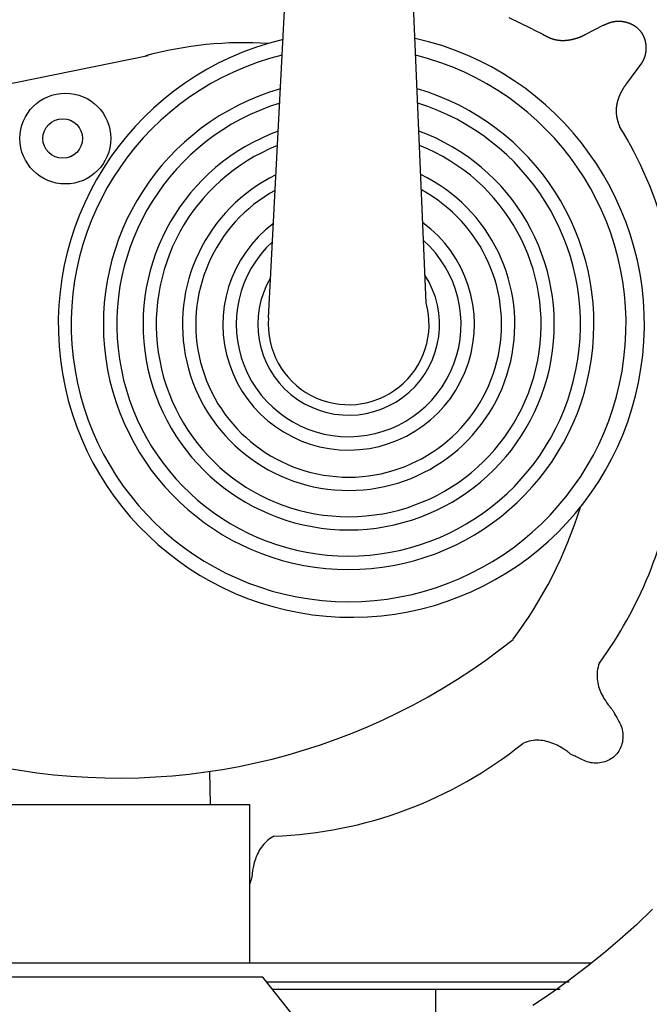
# Model space of a CAD drawing. Extents: x 0.9 to 11.8, y 2 to 8.4.
# Tile 5 of 15: x 4.832 to 5.267, y 2.82 to 3.501. Entities that reach past the tile are written whole.
import ezdxf

# ---------------------------------------------------------------- set-up
doc = ezdxf.new("R2010")
doc.units = 0
doc.header["$MEASUREMENT"] = 0
doc.linetypes.add('solid', pattern=[0])
doc.layers.add('lines & arcs', color=1, linetype='solid')

msp = doc.modelspace()

# ---------------------------------------------------------------- linework, layer by layer
at = {"layer": 'lines & arcs', "color": 5, "linetype": 'solid'}
for p, q in [((5.00351, 3.29483), (5.04076, 4.0091)), ((5.11249, 3.30526), (5.08436, 3.9733)), ((5.16973, 3.50255), (5.17777, 3.49854)), ((5.23959, 3.49903), (5.23973, 3.49908)), ((5.23973, 3.49908), (5.23987, 3.49912)), ((5.23987, 3.49912), (5.24001, 3.49917)), ((5.24001, 3.49917), (5.24016, 3.49921)), ((5.24016, 3.49921), (5.2403, 3.49925)), ((5.2403, 3.49925), (5.24045, 3.4993)), ((5.24045, 3.4993), (5.24059, 3.49934)), ((5.24059, 3.49934), (5.24074, 3.49938)), ((5.24074, 3.49938), (5.24088, 3.49942)), ((5.24088, 3.49942), (5.24103, 3.49946)), ((5.24103, 3.49946), (5.24118, 3.49949)), ((5.24118, 3.49949), (5.24133, 3.49953)), ((5.24133, 3.49953), (5.24148, 3.49957)), ((5.24148, 3.49957), (5.24162, 3.4996)), ((5.24162, 3.4996), (5.24177, 3.49963)), ((5.24177, 3.49963), (5.24192, 3.49966)), ((5.24192, 3.49966), (5.24207, 3.4997)), ((5.24207, 3.4997), (5.24222, 3.49973)), ((5.24222, 3.49973), (5.24238, 3.49975)), ((5.24238, 3.49975), (5.24253, 3.49978)), ((5.24253, 3.49978), (5.24268, 3.49981)), ((5.24268, 3.49981), (5.24283, 3.49983)), ((5.24283, 3.49983), (5.24298, 3.49986)), ((5.24298, 3.49986), (5.24313, 3.49988)), ((5.24313, 3.49988), (5.24329, 3.4999)), ((5.24329, 3.4999), (5.24344, 3.49992)), ((5.24344, 3.49992), (5.2436, 3.49993)), ((5.2436, 3.49993), (5.24375, 3.49995)), ((5.24375, 3.49995), (5.2439, 3.49997)), ((5.2439, 3.49997), (5.24406, 3.49998)), ((5.24406, 3.49998), (5.24421, 3.49999)), ((5.24421, 3.49999), (5.24437, 3.5)), ((5.24437, 3.5), (5.24452, 3.50001)), ((5.24452, 3.50001), (5.24468, 3.50002)), ((5.24468, 3.50002), (5.24483, 3.50003)), ((5.24483, 3.50003), (5.24499, 3.50003)), ((5.24499, 3.50003), (5.24514, 3.50004)), ((5.24514, 3.50004), (5.2453, 3.50004)), ((5.2453, 3.50004), (5.24545, 3.50004)), ((5.24545, 3.50004), (5.24561, 3.50004)), ((5.24561, 3.50004), (5.24577, 3.50004)), ((5.24577, 3.50004), (5.24592, 3.50004)), ((5.24592, 3.50004), (5.24608, 3.50003)), ((5.24608, 3.50003), (5.24624, 3.50003)), ((5.24624, 3.50003), (5.24639, 3.50002)), ((5.24639, 3.50002), (5.24655, 3.50001)), ((5.24655, 3.50001), (5.2467, 3.5)), ((5.2467, 3.5), (5.24686, 3.49999)), ((5.24686, 3.49999), (5.24702, 3.49998)), ((5.24702, 3.49998), (5.24717, 3.49997)), ((5.24717, 3.49997), (5.24733, 3.49995)), ((5.24733, 3.49995), (5.24748, 3.49994)), ((5.24748, 3.49994), (5.24764, 3.49992)), ((5.24764, 3.49992), (5.24779, 3.4999)), ((5.24779, 3.4999), (5.24795, 3.49988)), ((5.24795, 3.49988), (5.2481, 3.49986)), ((5.2481, 3.49986), (5.24826, 3.49984)), ((5.24826, 3.49984), (5.24841, 3.49982)), ((5.24841, 3.49982), (5.24857, 3.4998)), ((5.24857, 3.4998), (5.24872, 3.49977)), ((5.24872, 3.49977), (5.24887, 3.49975)), ((5.24887, 3.49975), (5.24903, 3.49972)), ((5.24903, 3.49972), (5.24918, 3.49969)), ((5.24918, 3.49969), (5.24933, 3.49966)), ((5.24933, 3.49966), (5.24948, 3.49963)), ((5.24948, 3.49963), (5.24964, 3.4996)), ((5.24964, 3.4996), (5.24979, 3.49957)), ((5.24979, 3.49957), (5.24994, 3.49953)), ((5.24994, 3.49953), (5.25009, 3.4995)), ((5.25009, 3.4995), (5.25024, 3.49946)), ((5.25024, 3.49946), (5.25039, 3.49943)), ((5.25039, 3.49943), (5.25054, 3.49939)), ((5.25054, 3.49939), (5.25069, 3.49935)), ((5.25069, 3.49935), (5.25084, 3.49931)), ((5.25084, 3.49931), (5.25098, 3.49927)), ((5.25098, 3.49927), (5.25113, 3.49923)), ((5.25113, 3.49923), (5.25128, 3.49919)), ((5.25128, 3.49919), (5.25142, 3.49914)), ((5.25142, 3.49914), (5.25157, 3.4991)), ((5.25157, 3.4991), (5.25171, 3.49905)), ((5.17777, 3.49854), (5.18384, 3.49552)), ((5.18384, 3.49552), (5.18822, 3.49333)), ((5.18822, 3.49333), (5.1912, 3.49185)), ((5.22282, 3.49094), (5.23485, 3.49717)), ((5.23485, 3.49717), (5.23496, 3.49722)), ((5.23496, 3.49722), (5.23508, 3.49727)), ((5.23508, 3.49727), (5.23519, 3.49732)), ((5.23519, 3.49732), (5.23531, 3.49737)), ((5.23531, 3.49737), (5.23542, 3.49742)), ((5.23542, 3.49742), (5.23554, 3.49747)), ((5.23554, 3.49747), (5.23566, 3.49752)), ((5.23566, 3.49752), (5.23578, 3.49757)), ((5.23578, 3.49757), (5.2359, 3.49762)), ((5.2359, 3.49762), (5.23602, 3.49767)), ((5.23602, 3.49767), (5.23614, 3.49772)), ((5.23614, 3.49772), (5.23626, 3.49777)), ((5.23626, 3.49777), (5.23639, 3.49782)), ((5.23639, 3.49782), (5.23651, 3.49788)), ((5.23651, 3.49788), (5.23663, 3.49793)), ((5.23663, 3.49793), (5.23676, 3.49798)), ((5.23676, 3.49798), (5.23689, 3.49803)), ((5.23689, 3.49803), (5.23702, 3.49808)), ((5.23702, 3.49808), (5.23714, 3.49813)), ((5.23714, 3.49813), (5.23727, 3.49819)), ((5.23727, 3.49819), (5.2374, 3.49824)), ((5.2374, 3.49824), (5.23754, 3.49829)), ((5.23754, 3.49829), (5.23767, 3.49834)), ((5.23767, 3.49834), (5.2378, 3.49839)), ((5.2378, 3.49839), (5.23793, 3.49844)), ((5.23793, 3.49844), (5.23807, 3.4985)), ((5.23807, 3.4985), (5.2382, 3.49855)), ((5.2382, 3.49855), (5.23834, 3.4986)), ((5.23834, 3.4986), (5.23847, 3.49865)), ((5.23847, 3.49865), (5.23861, 3.4987)), ((5.23861, 3.4987), (5.23875, 3.49875)), ((5.23875, 3.49875), (5.23889, 3.4988)), ((5.23889, 3.4988), (5.23902, 3.49885)), ((5.23902, 3.49885), (5.23916, 3.49889)), ((5.23916, 3.49889), (5.2393, 3.49894)), ((5.2393, 3.49894), (5.23944, 3.49899)), ((5.23944, 3.49899), (5.23959, 3.49903)), ((5.25171, 3.49905), (5.25186, 3.49901)), ((5.25186, 3.49901), (5.252, 3.49896)), ((5.252, 3.49896), (5.25214, 3.49891)), ((5.25214, 3.49891), (5.25229, 3.49886)), ((5.25229, 3.49886), (5.25243, 3.49881)), ((5.25243, 3.49881), (5.25257, 3.49876)), ((5.25257, 3.49876), (5.25271, 3.49871)), ((5.25271, 3.49871), (5.25285, 3.49865)), ((5.25285, 3.49865), (5.25299, 3.4986)), ((5.25299, 3.4986), (5.25313, 3.49855)), ((5.25313, 3.49855), (5.25326, 3.49849)), ((5.25326, 3.49849), (5.2534, 3.49843)), ((5.2534, 3.49843), (5.25354, 3.49838)), ((5.25354, 3.49838), (5.25367, 3.49832)), ((5.25367, 3.49832), (5.25381, 3.49826)), ((5.25381, 3.49826), (5.25394, 3.4982)), ((5.25394, 3.4982), (5.25407, 3.49814)), ((5.25407, 3.49814), (5.2542, 3.49808)), ((5.2542, 3.49808), (5.25434, 3.49802)), ((5.25434, 3.49802), (5.25447, 3.49795)), ((5.25447, 3.49795), (5.2546, 3.49789)), ((5.2546, 3.49789), (5.25472, 3.49782)), ((5.25472, 3.49782), (5.25485, 3.49776)), ((5.25485, 3.49776), (5.25498, 3.49769)), ((5.25498, 3.49769), (5.25511, 3.49762)), ((5.25511, 3.49762), (5.25523, 3.49756)), ((5.25523, 3.49756), (5.25536, 3.49749)), ((5.25536, 3.49749), (5.25548, 3.49742)), ((5.25548, 3.49742), (5.2556, 3.49735)), ((5.2556, 3.49735), (5.25573, 3.49728)), ((5.25573, 3.49728), (5.25585, 3.4972)), ((5.25585, 3.4972), (5.25597, 3.49713)), ((5.25597, 3.49713), (5.25609, 3.49706)), ((5.25609, 3.49706), (5.25621, 3.49698)), ((5.25621, 3.49698), (5.25633, 3.49691)), ((5.25633, 3.49691), (5.25644, 3.49683)), ((5.25644, 3.49683), (5.25656, 3.49675)), ((5.25656, 3.49675), (5.25668, 3.49668)), ((5.25668, 3.49668), (5.25679, 3.4966)), ((5.25679, 3.4966), (5.25691, 3.49652)), ((5.25691, 3.49652), (5.25702, 3.49644)), ((5.25702, 3.49644), (5.25713, 3.49636)), ((5.25713, 3.49636), (5.25725, 3.49627)), ((5.25725, 3.49627), (5.25736, 3.49619)), ((5.25736, 3.49619), (5.25747, 3.49611)), ((5.25747, 3.49611), (5.25758, 3.49602)), ((5.25758, 3.49602), (5.25769, 3.49594)), ((5.25769, 3.49594), (5.25779, 3.49586)), ((5.25779, 3.49586), (5.2579, 3.49577)), ((5.2579, 3.49577), (5.25801, 3.49568)), ((5.25801, 3.49568), (5.25811, 3.49559)), ((5.25811, 3.49559), (5.25822, 3.49551)), ((5.25822, 3.49551), (5.25832, 3.49542)), ((5.25832, 3.49542), (5.25842, 3.49533)), ((5.25842, 3.49533), (5.25853, 3.49524)), ((5.25853, 3.49524), (5.25969, 3.49409)), ((5.25969, 3.49409), (5.25978, 3.49399)), ((5.25978, 3.49399), (5.25987, 3.49389)), ((5.25987, 3.49389), (5.25996, 3.49379)), ((5.25996, 3.49379), (5.26005, 3.49368)), ((5.26005, 3.49368), (5.26014, 3.49358)), ((5.26014, 3.49358), (5.26023, 3.49348)), ((5.26023, 3.49348), (5.26031, 3.49337)), ((5.26031, 3.49337), (5.2604, 3.49327)), ((5.2604, 3.49327), (5.26048, 3.49316)), ((5.26048, 3.49316), (5.26057, 3.49306)), ((5.26057, 3.49306), (5.26065, 3.49295)), ((5.26065, 3.49295), (5.26073, 3.49284)), ((5.26073, 3.49284), (5.26082, 3.49273)), ((5.26082, 3.49273), (5.2609, 3.49262)), ((5.2609, 3.49262), (5.26098, 3.49251)), ((5.26098, 3.49251), (5.26105, 3.4924)), ((5.26105, 3.4924), (5.26113, 3.49229)), ((5.26113, 3.49229), (5.26121, 3.49218)), ((5.1912, 3.49185), (5.19305, 3.49092)), ((5.19305, 3.49092), (5.19406, 3.49041)), ((5.19406, 3.49041), (5.19451, 3.49017)), ((5.19451, 3.49017), (5.19468, 3.49008)), ((5.19468, 3.49008), (5.19482, 3.49)), ((5.19482, 3.49), (5.19496, 3.48992)), ((5.19496, 3.48992), (5.19511, 3.48984)), ((5.19511, 3.48984), (5.19527, 3.48976)), ((5.19527, 3.48976), (5.19543, 3.48967)), ((5.19543, 3.48967), (5.19559, 3.48959)), ((5.19559, 3.48959), (5.19575, 3.4895)), ((5.19575, 3.4895), (5.19592, 3.48942)), ((5.19592, 3.48942), (5.19608, 3.48933)), ((5.19608, 3.48933), (5.19625, 3.48925)), ((5.19625, 3.48925), (5.19641, 3.48917)), ((5.19641, 3.48917), (5.19658, 3.48909)), ((5.19658, 3.48909), (5.19674, 3.48901)), ((5.19674, 3.48901), (5.19691, 3.48893)), ((5.19691, 3.48893), (5.19708, 3.48886)), ((5.19708, 3.48886), (5.19724, 3.48878)), ((5.19724, 3.48878), (5.19741, 3.48871)), ((5.19741, 3.48871), (5.19758, 3.48863)), ((5.19758, 3.48863), (5.19774, 3.48856)), ((5.19774, 3.48856), (5.19791, 3.48849)), ((5.19791, 3.48849), (5.19808, 3.48843)), ((5.19808, 3.48843), (5.19824, 3.48836)), ((5.19824, 3.48836), (5.19841, 3.48829)), ((5.19841, 3.48829), (5.19858, 3.48823)), ((5.19858, 3.48823), (5.19874, 3.48817)), ((5.19874, 3.48817), (5.19891, 3.48811)), ((5.19891, 3.48811), (5.19907, 3.48805)), ((5.19907, 3.48805), (5.19924, 3.48799)), ((5.19924, 3.48799), (5.19941, 3.48793)), ((5.19941, 3.48793), (5.19957, 3.48788)), ((5.19957, 3.48788), (5.19974, 3.48782)), ((5.19974, 3.48782), (5.1999, 3.48777)), ((5.1999, 3.48777), (5.20007, 3.48772)), ((5.20007, 3.48772), (5.20023, 3.48767)), ((5.20023, 3.48767), (5.2004, 3.48762)), ((5.2004, 3.48762), (5.20057, 3.48757)), ((5.20057, 3.48757), (5.20073, 3.48753)), ((5.20073, 3.48753), (5.2009, 3.48748)), ((5.2009, 3.48748), (5.20106, 3.48744)), ((5.20106, 3.48744), (5.20123, 3.4874)), ((5.20123, 3.4874), (5.20139, 3.48736)), ((5.20139, 3.48736), (5.20156, 3.48732)), ((5.20156, 3.48732), (5.20172, 3.48728)), ((5.20172, 3.48728), (5.20189, 3.48725)), ((5.20189, 3.48725), (5.20205, 3.48721)), ((5.20205, 3.48721), (5.20222, 3.48718)), ((5.20222, 3.48718), (5.20238, 3.48714)), ((5.20238, 3.48714), (5.20255, 3.48711)), ((5.20255, 3.48711), (5.20271, 3.48708)), ((5.20271, 3.48708), (5.20288, 3.48705)), ((5.20288, 3.48705), (5.20304, 3.48703)), ((5.20304, 3.48703), (5.20321, 3.487)), ((5.20321, 3.487), (5.20337, 3.48697)), ((5.20337, 3.48697), (5.20353, 3.48695)), ((5.20353, 3.48695), (5.2037, 3.48693)), ((5.2037, 3.48693), (5.20387, 3.48691)), ((5.20387, 3.48691), (5.20403, 3.48688)), ((5.20403, 3.48688), (5.20419, 3.48686)), ((5.20419, 3.48686), (5.20436, 3.48685)), ((5.20436, 3.48685), (5.20452, 3.48683)), ((5.20452, 3.48683), (5.20469, 3.48681)), ((5.20469, 3.48681), (5.20485, 3.4868)), ((5.20485, 3.4868), (5.20502, 3.48679)), ((5.20502, 3.48679), (5.20518, 3.48677)), ((5.20518, 3.48677), (5.20535, 3.48676)), ((5.20535, 3.48676), (5.20551, 3.48675)), ((5.20551, 3.48675), (5.20568, 3.48674)), ((5.20568, 3.48674), (5.20584, 3.48674)), ((5.20584, 3.48674), (5.20601, 3.48673)), ((5.20601, 3.48673), (5.20617, 3.48672)), ((5.20617, 3.48672), (5.20634, 3.48672)), ((5.20634, 3.48672), (5.2065, 3.48671)), ((5.2065, 3.48671), (5.20667, 3.48671)), ((5.20667, 3.48671), (5.20683, 3.48671)), ((5.20683, 3.48671), (5.207, 3.48671)), ((5.207, 3.48671), (5.20716, 3.48671)), ((5.20716, 3.48671), (5.20733, 3.48671)), ((5.20733, 3.48671), (5.20749, 3.48672)), ((5.20749, 3.48672), (5.20766, 3.48672)), ((5.20766, 3.48672), (5.20783, 3.48672)), ((5.20783, 3.48672), (5.20799, 3.48673)), ((5.20799, 3.48673), (5.20816, 3.48674)), ((5.20816, 3.48674), (5.20832, 3.48675)), ((5.20832, 3.48675), (5.20849, 3.48675)), ((5.20849, 3.48675), (5.20865, 3.48676)), ((5.20865, 3.48676), (5.20882, 3.48678)), ((5.20882, 3.48678), (5.20899, 3.48679)), ((5.20899, 3.48679), (5.20915, 3.4868)), ((5.20915, 3.4868), (5.20932, 3.48681)), ((5.20932, 3.48681), (5.20948, 3.48683)), ((5.20948, 3.48683), (5.20965, 3.48684)), ((5.20965, 3.48684), (5.20981, 3.48686)), ((5.20981, 3.48686), (5.20998, 3.48688)), ((5.20998, 3.48688), (5.21014, 3.4869)), ((5.21014, 3.4869), (5.21031, 3.48691)), ((5.21031, 3.48691), (5.21047, 3.48693)), ((5.21047, 3.48693), (5.21064, 3.48696)), ((5.21064, 3.48696), (5.21081, 3.48698)), ((5.21081, 3.48698), (5.21097, 3.487)), ((5.21097, 3.487), (5.21114, 3.48702)), ((5.21114, 3.48702), (5.2113, 3.48705)), ((5.2113, 3.48705), (5.21146, 3.48707)), ((5.21146, 3.48707), (5.21163, 3.4871)), ((5.21163, 3.4871), (5.21179, 3.48713)), ((5.21179, 3.48713), (5.21196, 3.48716)), ((5.21196, 3.48716), (5.21212, 3.48718)), ((5.21212, 3.48718), (5.21229, 3.48721)), ((5.21229, 3.48721), (5.21245, 3.48724)), ((5.21245, 3.48724), (5.21261, 3.48728)), ((5.21261, 3.48728), (5.21278, 3.48731)), ((5.21278, 3.48731), (5.21294, 3.48734)), ((5.21294, 3.48734), (5.2131, 3.48737)), ((5.2131, 3.48737), (5.21326, 3.48741)), ((5.21326, 3.48741), (5.21343, 3.48744)), ((5.21343, 3.48744), (5.21359, 3.48748)), ((5.21359, 3.48748), (5.21375, 3.48752)), ((5.21375, 3.48752), (5.21391, 3.48755)), ((5.21391, 3.48755), (5.21407, 3.48759)), ((5.21407, 3.48759), (5.21424, 3.48763)), ((5.21424, 3.48763), (5.2144, 3.48767)), ((5.2144, 3.48767), (5.21456, 3.48771)), ((5.21456, 3.48771), (5.21472, 3.48775)), ((5.21472, 3.48775), (5.21488, 3.4878)), ((5.21488, 3.4878), (5.21504, 3.48784)), ((5.21504, 3.48784), (5.21519, 3.48788)), ((5.21519, 3.48788), (5.21535, 3.48793)), ((5.21535, 3.48793), (5.21551, 3.48797)), ((5.21551, 3.48797), (5.21567, 3.48802)), ((5.21567, 3.48802), (5.21583, 3.48806)), ((5.21583, 3.48806), (5.21598, 3.48811)), ((5.21598, 3.48811), (5.21614, 3.48816)), ((5.21614, 3.48816), (5.2163, 3.48821)), ((5.2163, 3.48821), (5.21645, 3.48826)), ((5.21645, 3.48826), (5.21661, 3.4883)), ((5.21661, 3.4883), (5.21676, 3.48835)), ((5.21676, 3.48835), (5.21692, 3.48841)), ((5.21692, 3.48841), (5.21707, 3.48846)), ((5.21707, 3.48846), (5.21722, 3.48851)), ((5.21722, 3.48851), (5.21738, 3.48856)), ((5.21738, 3.48856), (5.21753, 3.48861)), ((5.21753, 3.48861), (5.21768, 3.48867)), ((5.21768, 3.48867), (5.21783, 3.48872)), ((5.21783, 3.48872), (5.21798, 3.48878)), ((5.21798, 3.48878), (5.21814, 3.48883)), ((5.21814, 3.48883), (5.21828, 3.48889)), ((5.21828, 3.48889), (5.21843, 3.48895)), ((5.21843, 3.48895), (5.21858, 3.48901)), ((5.21858, 3.48901), (5.21873, 3.48906)), ((5.21873, 3.48906), (5.21888, 3.48912)), ((5.21888, 3.48912), (5.21903, 3.48918)), ((5.21903, 3.48918), (5.21917, 3.48924)), ((5.21917, 3.48924), (5.21932, 3.4893)), ((5.21932, 3.4893), (5.21946, 3.48936)), ((5.21946, 3.48936), (5.21961, 3.48942)), ((5.21961, 3.48942), (5.21975, 3.48948)), ((5.21975, 3.48948), (5.21989, 3.48954)), ((5.21989, 3.48954), (5.22003, 3.4896)), ((5.22003, 3.4896), (5.22018, 3.48967)), ((5.22018, 3.48967), (5.22032, 3.48973)), ((5.22032, 3.48973), (5.22046, 3.48979)), ((5.22046, 3.48979), (5.2206, 3.48985)), ((5.2206, 3.48985), (5.22073, 3.48991)), ((5.22073, 3.48991), (5.22087, 3.48998)), ((5.22087, 3.48998), (5.22101, 3.49004)), ((5.22101, 3.49004), (5.22114, 3.4901)), ((5.22114, 3.4901), (5.22128, 3.49017)), ((5.22128, 3.49017), (5.22141, 3.49023)), ((5.22141, 3.49023), (5.22154, 3.4903)), ((5.22154, 3.4903), (5.22168, 3.49036)), ((5.22168, 3.49036), (5.22181, 3.49042)), ((5.22181, 3.49042), (5.22194, 3.49049)), ((5.22194, 3.49049), (5.22206, 3.49055)), ((5.22206, 3.49055), (5.22219, 3.49062)), ((5.22219, 3.49062), (5.22232, 3.49068)), ((5.22232, 3.49068), (5.22245, 3.49074)), ((5.22245, 3.49074), (5.22257, 3.49081)), ((5.22257, 3.49081), (5.22269, 3.49087)), ((5.22269, 3.49087), (5.22282, 3.49094)), ((5.26121, 3.49218), (5.26129, 3.49207)), ((5.26129, 3.49207), (5.26136, 3.49195)), ((5.26136, 3.49195), (5.26144, 3.49184)), ((5.26144, 3.49184), (5.26151, 3.49172)), ((5.26151, 3.49172), (5.26158, 3.49161)), ((5.26158, 3.49161), (5.26166, 3.49149)), ((5.26166, 3.49149), (5.26173, 3.49138)), ((5.26173, 3.49138), (5.2618, 3.49126)), ((5.2618, 3.49126), (5.26187, 3.49114)), ((5.26187, 3.49114), (5.26194, 3.49102)), ((5.26194, 3.49102), (5.262, 3.4909)), ((5.262, 3.4909), (5.26207, 3.49078)), ((5.26207, 3.49078), (5.26214, 3.49066)), ((5.26214, 3.49066), (5.2622, 3.49054)), ((5.2622, 3.49054), (5.26227, 3.49042)), ((5.26227, 3.49042), (5.26233, 3.4903)), ((5.26233, 3.4903), (5.26239, 3.49017)), ((5.26239, 3.49017), (5.26245, 3.49005)), ((5.26245, 3.49005), (5.26251, 3.48992)), ((5.26251, 3.48992), (5.26257, 3.4898)), ((5.26257, 3.4898), (5.26263, 3.48967)), ((5.26263, 3.48967), (5.26269, 3.48955)), ((5.26269, 3.48955), (5.26275, 3.48942)), ((5.26275, 3.48942), (5.2628, 3.48929)), ((5.2628, 3.48929), (5.26286, 3.48916)), ((5.26286, 3.48916), (5.26291, 3.48903)), ((5.26291, 3.48903), (5.26297, 3.4889)), ((5.26297, 3.4889), (5.26302, 3.48877)), ((5.26302, 3.48877), (5.26307, 3.48864)), ((5.26307, 3.48864), (5.26312, 3.48851)), ((5.26312, 3.48851), (5.26317, 3.48838)), ((5.26317, 3.48838), (5.26322, 3.48824)), ((5.26322, 3.48824), (5.26326, 3.48811)), ((5.26326, 3.48811), (5.26331, 3.48798)), ((5.26331, 3.48798), (5.26336, 3.48784)), ((5.26336, 3.48784), (5.2634, 3.4877)), ((5.2634, 3.4877), (5.26345, 3.48757)), ((5.26345, 3.48757), (5.26349, 3.48743)), ((5.26349, 3.48743), (5.26353, 3.48729)), ((5.26353, 3.48729), (5.26357, 3.48716)), ((5.26357, 3.48716), (5.26361, 3.48702)), ((5.26361, 3.48702), (5.26365, 3.48688)), ((5.26365, 3.48688), (5.26369, 3.48674)), ((5.26369, 3.48674), (5.26373, 3.4866)), ((5.26373, 3.4866), (5.26376, 3.48645)), ((5.26376, 3.48645), (5.2638, 3.48631)), ((5.2638, 3.48631), (5.26383, 3.48617)), ((5.26383, 3.48617), (5.26387, 3.48603)), ((5.26387, 3.48603), (5.2639, 3.48588)), ((5.2639, 3.48588), (5.26393, 3.48574)), ((5.26393, 3.48574), (5.26396, 3.48559)), ((5.26396, 3.48559), (5.26399, 3.48545)), ((5.26399, 3.48545), (5.26402, 3.4853)), ((5.26402, 3.4853), (5.26405, 3.48515)), ((5.26405, 3.48515), (5.26407, 3.48501)), ((5.26407, 3.48501), (5.2641, 3.48486)), ((5.2641, 3.48486), (5.26412, 3.48471)), ((5.26412, 3.48471), (5.26415, 3.48456)), ((5.26415, 3.48456), (5.26417, 3.48441)), ((5.26417, 3.48441), (5.26419, 3.48426)), ((5.26419, 3.48426), (5.26421, 3.48411)), ((5.26422, 3.4787), (5.2642, 3.47855)), ((5.26421, 3.48411), (5.26423, 3.48396)), ((5.26424, 3.47886), (5.26422, 3.4787)), ((5.26423, 3.48396), (5.26425, 3.48381)), ((5.26426, 3.47901), (5.26424, 3.47886)), ((5.26425, 3.48381), (5.26426, 3.48366)), ((5.26426, 3.48366), (5.26428, 3.48351)), ((5.26427, 3.47917), (5.26426, 3.47901)), ((5.26429, 3.47932), (5.26427, 3.47917)), ((5.26428, 3.48351), (5.26429, 3.48336)), ((5.26429, 3.48336), (5.26431, 3.4832)), ((5.26431, 3.47948), (5.26429, 3.47932)), ((5.26431, 3.4832), (5.26432, 3.48305)), ((5.26432, 3.47964), (5.26431, 3.47948)), ((5.26432, 3.48305), (5.26433, 3.4829)), ((5.26433, 3.47979), (5.26432, 3.47964)), ((5.26433, 3.4829), (5.26434, 3.48274)), ((5.26434, 3.47995), (5.26433, 3.47979)), ((5.26434, 3.48274), (5.26435, 3.48259)), ((5.26435, 3.4801), (5.26434, 3.47995)), ((5.26435, 3.48259), (5.26436, 3.48244)), ((5.26436, 3.48026), (5.26435, 3.4801)), ((5.26436, 3.48244), (5.26437, 3.48228)), ((5.26437, 3.48041), (5.26436, 3.48026)), ((5.26437, 3.48228), (5.26438, 3.48212)), ((5.26438, 3.48057), (5.26437, 3.48041)), ((5.26438, 3.48212), (5.26438, 3.48197)), ((5.26438, 3.48197), (5.26438, 3.48182)), ((5.26438, 3.48182), (5.26439, 3.48166)), ((5.26439, 3.48104), (5.26438, 3.48088)), ((5.26438, 3.48088), (5.26438, 3.48073)), ((5.26438, 3.48073), (5.26438, 3.48057)), ((5.26439, 3.48166), (5.26439, 3.4815)), ((5.26439, 3.4815), (5.26439, 3.48135)), ((5.26439, 3.48135), (5.26439, 3.48119)), ((5.26439, 3.48119), (5.26439, 3.48104)), ((4.92044, 3.47602), (4.68527, 3.42819)), ((5.2619, 3.47192), (5.26183, 3.47179)), ((5.26197, 3.47205), (5.2619, 3.47192)), ((5.26204, 3.47218), (5.26197, 3.47205)), ((5.26211, 3.47231), (5.26204, 3.47218)), ((5.26218, 3.47244), (5.26211, 3.47231)), ((5.26225, 3.47258), (5.26218, 3.47244)), ((5.26232, 3.47271), (5.26225, 3.47258)), ((5.26239, 3.47285), (5.26232, 3.47271)), ((5.26246, 3.47298), (5.26239, 3.47285)), ((5.26252, 3.47312), (5.26246, 3.47298)), ((5.26259, 3.47325), (5.26252, 3.47312)), ((5.26265, 3.47339), (5.26259, 3.47325)), ((5.26272, 3.47353), (5.26265, 3.47339)), ((5.26278, 3.47367), (5.26272, 3.47353)), ((5.26284, 3.47381), (5.26278, 3.47367)), ((5.2629, 3.47395), (5.26284, 3.47381)), ((5.26296, 3.47409), (5.2629, 3.47395)), ((5.26302, 3.47423), (5.26296, 3.47409)), ((5.26308, 3.47437), (5.26302, 3.47423)), ((5.26314, 3.47451), (5.26308, 3.47437)), ((5.26319, 3.47465), (5.26314, 3.47451)), ((5.26325, 3.4748), (5.26319, 3.47465)), ((5.2633, 3.47494), (5.26325, 3.4748)), ((5.26335, 3.47509), (5.2633, 3.47494)), ((5.2634, 3.47523), (5.26335, 3.47509)), ((5.26345, 3.47538), (5.2634, 3.47523)), ((5.2635, 3.47552), (5.26345, 3.47538)), ((5.26355, 3.47567), (5.2635, 3.47552)), ((5.2636, 3.47582), (5.26355, 3.47567)), ((5.26364, 3.47597), (5.2636, 3.47582)), ((5.26368, 3.47611), (5.26364, 3.47597)), ((5.26373, 3.47626), (5.26368, 3.47611)), ((5.26377, 3.47641), (5.26373, 3.47626)), ((5.26381, 3.47656), (5.26377, 3.47641)), ((5.26384, 3.47671), (5.26381, 3.47656)), ((5.26388, 3.47686), (5.26384, 3.47671)), ((5.26392, 3.47702), (5.26388, 3.47686)), ((5.26395, 3.47717), (5.26392, 3.47702)), ((5.26398, 3.47732), (5.26395, 3.47717)), ((5.26401, 3.47747), (5.26398, 3.47732)), ((5.26405, 3.47763), (5.26401, 3.47747)), ((5.26407, 3.47778), (5.26405, 3.47763)), ((5.2641, 3.47793), (5.26407, 3.47778)), ((5.26413, 3.47809), (5.2641, 3.47793)), ((5.26415, 3.47824), (5.26413, 3.47809)), ((5.26418, 3.47839), (5.26415, 3.47824)), ((5.2642, 3.47855), (5.26418, 3.47839)), ((5.26132, 3.4709), (5.25107, 3.45696)), ((5.26132, 3.4709), (5.26125, 3.47078)), ((5.2614, 3.47103), (5.26132, 3.4709)), ((5.26147, 3.47115), (5.2614, 3.47103)), ((5.26154, 3.47128), (5.26147, 3.47115)), ((5.26161, 3.4714), (5.26154, 3.47128)), ((5.26169, 3.47153), (5.26161, 3.4714)), ((5.26176, 3.47166), (5.26169, 3.47153)), ((5.26183, 3.47179), (5.26176, 3.47166)), ((5.24747, 3.45145), (5.24739, 3.45131)), ((5.24755, 3.4516), (5.24747, 3.45145)), ((5.24763, 3.45174), (5.24755, 3.4516)), ((5.24771, 3.45188), (5.24763, 3.45174)), ((5.24779, 3.45203), (5.24771, 3.45188)), ((5.24787, 3.45217), (5.24779, 3.45203)), ((5.24795, 3.45231), (5.24787, 3.45217)), ((5.24803, 3.45246), (5.24795, 3.45231)), ((5.24811, 3.4526), (5.24803, 3.45246)), ((5.24819, 3.45274), (5.24811, 3.4526)), ((5.24828, 3.45288), (5.24819, 3.45274)), ((5.24836, 3.45302), (5.24828, 3.45288)), ((5.24844, 3.45315), (5.24836, 3.45302)), ((5.24853, 3.45329), (5.24844, 3.45315)), ((5.24861, 3.45343), (5.24853, 3.45329)), ((5.2487, 3.45357), (5.24861, 3.45343)), ((5.24878, 3.4537), (5.2487, 3.45357)), ((5.24887, 3.45384), (5.24878, 3.4537)), ((5.24896, 3.45397), (5.24887, 3.45384)), ((5.24904, 3.45411), (5.24896, 3.45397)), ((5.24913, 3.45424), (5.24904, 3.45411)), ((5.24922, 3.45437), (5.24913, 3.45424)), ((5.24931, 3.4545), (5.24922, 3.45437)), ((5.24939, 3.45464), (5.24931, 3.4545)), ((5.24948, 3.45477), (5.24939, 3.45464)), ((5.24957, 3.45489), (5.24948, 3.45477)), ((5.24966, 3.45502), (5.24957, 3.45489)), ((5.24975, 3.45515), (5.24966, 3.45502)), ((5.24984, 3.45528), (5.24975, 3.45515)), ((5.24993, 3.4554), (5.24984, 3.45528)), ((5.25001, 3.45553), (5.24993, 3.4554)), ((5.2501, 3.45565), (5.25001, 3.45553)), ((5.25019, 3.45578), (5.2501, 3.45565)), ((5.25028, 3.4559), (5.25019, 3.45578)), ((5.25037, 3.45602), (5.25028, 3.4559)), ((5.25046, 3.45614), (5.25037, 3.45602)), ((5.25054, 3.45626), (5.25046, 3.45614)), ((5.25063, 3.45638), (5.25054, 3.45626)), ((5.25072, 3.4565), (5.25063, 3.45638)), ((5.25081, 3.45662), (5.25072, 3.4565)), ((5.2509, 3.45673), (5.25081, 3.45662)), ((5.25098, 3.45685), (5.2509, 3.45673)), ((5.25107, 3.45696), (5.25098, 3.45685)), ((5.24473, 3.44468), (5.24469, 3.44452)), ((5.24478, 3.44484), (5.24473, 3.44468)), ((5.24482, 3.445), (5.24478, 3.44484)), ((5.24487, 3.44516), (5.24482, 3.445)), ((5.24492, 3.44532), (5.24487, 3.44516)), ((5.24497, 3.44548), (5.24492, 3.44532)), ((5.24502, 3.44564), (5.24497, 3.44548)), ((5.24507, 3.4458), (5.24502, 3.44564)), ((5.24512, 3.44596), (5.24507, 3.4458)), ((5.24517, 3.44611), (5.24512, 3.44596)), ((5.24522, 3.44627), (5.24517, 3.44611)), ((5.24527, 3.44643), (5.24522, 3.44627)), ((5.24533, 3.44659), (5.24527, 3.44643)), ((5.24538, 3.44675), (5.24533, 3.44659)), ((5.24544, 3.4469), (5.24538, 3.44675)), ((5.2455, 3.44706), (5.24544, 3.4469)), ((5.24555, 3.44722), (5.2455, 3.44706)), ((5.24561, 3.44737), (5.24555, 3.44722)), ((5.24567, 3.44753), (5.24561, 3.44737)), ((5.24573, 3.44768), (5.24567, 3.44753)), ((5.24579, 3.44784), (5.24573, 3.44768)), ((5.24585, 3.448), (5.24579, 3.44784)), ((5.24592, 3.44815), (5.24585, 3.448)), ((5.24598, 3.4483), (5.24592, 3.44815)), ((5.24604, 3.44846), (5.24598, 3.4483)), ((5.24611, 3.44861), (5.24604, 3.44846)), ((5.24617, 3.44877), (5.24611, 3.44861)), ((5.24624, 3.44892), (5.24617, 3.44877)), ((5.24631, 3.44907), (5.24624, 3.44892)), ((5.24637, 3.44922), (5.24631, 3.44907)), ((5.24644, 3.44937), (5.24637, 3.44922)), ((5.24651, 3.44953), (5.24644, 3.44937)), ((5.24658, 3.44968), (5.24651, 3.44953)), ((5.24665, 3.44983), (5.24658, 3.44968)), ((5.24672, 3.44998), (5.24665, 3.44983)), ((5.24679, 3.45013), (5.24672, 3.44998)), ((5.24687, 3.45028), (5.24679, 3.45013)), ((5.24694, 3.45043), (5.24687, 3.45028)), ((5.24701, 3.45057), (5.24694, 3.45043)), ((5.24709, 3.45072), (5.24701, 3.45057)), ((5.24716, 3.45087), (5.24709, 3.45072)), ((5.24724, 3.45101), (5.24716, 3.45087)), ((5.24732, 3.45116), (5.24724, 3.45101)), ((5.24739, 3.45131), (5.24732, 3.45116)), ((5.2438, 3.43864), (5.24379, 3.43847)), ((5.24379, 3.43847), (5.24379, 3.4383)), ((5.24379, 3.4383), (5.24379, 3.43814)), ((5.24379, 3.43814), (5.24379, 3.43797)), ((5.24379, 3.43797), (5.24379, 3.4378)), ((5.24379, 3.4378), (5.24379, 3.43763)), ((5.24381, 3.43897), (5.2438, 3.4388)), ((5.2438, 3.4388), (5.2438, 3.43864)), ((5.24382, 3.43914), (5.24381, 3.43897)), ((5.24383, 3.4393), (5.24382, 3.43914)), ((5.24385, 3.43963), (5.24383, 3.43947)), ((5.24383, 3.43947), (5.24383, 3.4393)), ((5.24386, 3.4398), (5.24385, 3.43963)), ((5.24387, 3.43996), (5.24386, 3.4398)), ((5.24389, 3.44013), (5.24387, 3.43996)), ((5.2439, 3.44029), (5.24389, 3.44013)), ((5.24392, 3.44046), (5.2439, 3.44029)), ((5.24394, 3.44062), (5.24392, 3.44046)), ((5.24396, 3.44079), (5.24394, 3.44062)), ((5.24398, 3.44095), (5.24396, 3.44079)), ((5.244, 3.44111), (5.24398, 3.44095)), ((5.24402, 3.44128), (5.244, 3.44111)), ((5.24405, 3.44144), (5.24402, 3.44128)), ((5.24407, 3.4416), (5.24405, 3.44144)), ((5.2441, 3.44177), (5.24407, 3.4416)), ((5.24412, 3.44193), (5.2441, 3.44177)), ((5.24415, 3.44209), (5.24412, 3.44193)), ((5.24418, 3.44226), (5.24415, 3.44209)), ((5.24421, 3.44242), (5.24418, 3.44226)), ((5.24424, 3.44258), (5.24421, 3.44242)), ((5.24427, 3.44274), (5.24424, 3.44258)), ((5.2443, 3.44291), (5.24427, 3.44274)), ((5.24434, 3.44307), (5.2443, 3.44291)), ((5.24437, 3.44323), (5.24434, 3.44307)), ((5.24441, 3.44339), (5.24437, 3.44323)), ((5.24445, 3.44355), (5.24441, 3.44339)), ((5.24449, 3.44371), (5.24445, 3.44355)), ((5.24452, 3.44387), (5.24449, 3.44371)), ((5.24456, 3.44404), (5.24452, 3.44387)), ((5.2446, 3.4442), (5.24456, 3.44404)), ((5.24465, 3.44436), (5.2446, 3.4442)), ((5.24469, 3.44452), (5.24465, 3.44436)), ((5.24379, 3.43763), (5.24379, 3.43747)), ((5.24379, 3.43747), (5.2438, 3.4373)), ((5.2438, 3.4373), (5.2438, 3.43713)), ((5.2438, 3.43713), (5.24381, 3.43696)), ((5.24381, 3.43696), (5.24382, 3.43679)), ((5.24382, 3.43679), (5.24383, 3.43662)), ((5.24383, 3.43662), (5.24384, 3.43645)), ((5.24384, 3.43645), (5.24385, 3.43628)), ((5.24385, 3.43628), (5.24386, 3.43611)), ((5.24386, 3.43611), (5.24388, 3.43594)), ((5.24388, 3.43594), (5.24389, 3.43577)), ((5.24389, 3.43577), (5.24391, 3.4356)), ((5.24391, 3.4356), (5.24393, 3.43543)), ((5.24393, 3.43543), (5.24395, 3.43526)), ((5.24395, 3.43526), (5.24397, 3.43508)), ((5.24397, 3.43508), (5.24399, 3.43491)), ((5.24399, 3.43491), (5.24401, 3.43474)), ((5.24401, 3.43474), (5.24404, 3.43457)), ((5.24404, 3.43457), (5.24407, 3.43439)), ((5.24407, 3.43439), (5.24409, 3.43422)), ((5.24409, 3.43422), (5.24412, 3.43405)), ((5.24412, 3.43405), (5.24415, 3.43387)), ((5.24415, 3.43387), (5.24418, 3.4337)), ((5.24418, 3.4337), (5.24422, 3.43352)), ((5.24422, 3.43352), (5.24425, 3.43335)), ((5.24425, 3.43335), (5.24429, 3.43317)), ((5.24429, 3.43317), (5.24433, 3.433)), ((5.24433, 3.433), (5.24437, 3.43282)), ((5.24437, 3.43282), (5.24441, 3.43264)), ((5.24441, 3.43264), (5.24445, 3.43247)), ((5.24445, 3.43247), (5.24449, 3.43229)), ((5.24449, 3.43229), (5.24454, 3.43211)), ((5.24454, 3.43211), (5.24458, 3.43193)), ((5.24458, 3.43193), (5.24463, 3.43176)), ((5.24463, 3.43176), (5.24468, 3.43158)), ((5.24468, 3.43158), (5.24473, 3.4314)), ((5.24473, 3.4314), (5.24478, 3.43122)), ((5.24478, 3.43122), (5.24483, 3.43105)), ((5.24483, 3.43105), (5.24488, 3.43087)), ((5.24488, 3.43087), (5.24494, 3.43069)), ((5.24494, 3.43069), (5.245, 3.43051)), ((5.245, 3.43051), (5.24505, 3.43033)), ((5.24505, 3.43033), (5.24511, 3.43015)), ((5.24511, 3.43015), (5.24518, 3.42996)), ((5.24518, 3.42996), (5.24524, 3.42976)), ((5.24524, 3.42976), (5.24531, 3.42956)), ((5.24531, 3.42956), (5.24539, 3.42935)), ((5.24539, 3.42935), (5.24547, 3.42913)), ((5.24547, 3.42913), (5.24555, 3.4289)), ((5.24555, 3.4289), (5.24564, 3.42866)), ((5.24564, 3.42866), (5.24574, 3.4284)), ((5.24574, 3.4284), (5.24584, 3.42814)), ((5.24584, 3.42814), (5.24595, 3.42787)), ((5.24595, 3.42787), (5.24607, 3.42759)), ((5.24607, 3.42759), (5.24619, 3.42729)), ((5.23077, 3.05059), (5.23063, 3.04924)), ((5.23099, 3.05194), (5.23077, 3.05059)), ((5.23129, 3.05331), (5.23099, 3.05194)), ((5.23169, 3.0547), (5.23129, 3.05331)), ((5.23217, 3.0561), (5.23169, 3.0547)), ((5.23222, 3.05623), (5.23217, 3.0561)), ((5.23063, 3.04924), (5.23058, 3.04791)), ((5.23058, 3.04791), (5.2306, 3.04658)), ((5.2306, 3.04658), (5.23069, 3.04527)), ((5.23069, 3.04527), (5.23085, 3.04395)), ((5.23085, 3.04395), (5.23108, 3.04264)), ((5.23108, 3.04264), (5.23136, 3.04134)), ((5.23136, 3.04134), (5.2317, 3.04006)), ((5.2317, 3.04006), (5.2321, 3.03878)), ((5.2321, 3.03878), (5.23254, 3.03753)), ((5.23254, 3.03753), (5.23303, 3.0363)), ((5.23303, 3.0363), (5.23356, 3.03511)), ((5.23356, 3.03511), (5.23412, 3.03395)), ((5.23412, 3.03395), (5.23472, 3.03282)), ((5.23472, 3.03282), (5.23534, 3.03175)), ((5.23534, 3.03175), (5.23597, 3.03072)), ((5.23597, 3.03072), (5.2366, 3.02976)), ((5.2366, 3.02976), (5.23721, 3.02886)), ((5.23721, 3.02886), (5.2378, 3.02804)), ((5.2378, 3.02804), (5.23836, 3.0273)), ((5.23836, 3.0273), (5.23887, 3.02664)), ((5.23887, 3.02664), (5.23933, 3.02608)), ((5.23933, 3.02608), (5.23973, 3.0256)), ((5.23973, 3.0256), (5.2401, 3.02517)), ((5.2401, 3.02517), (5.24042, 3.02479)), ((5.24042, 3.02479), (5.24072, 3.02444)), ((5.24072, 3.02444), (5.241, 3.02409)), ((5.241, 3.02409), (5.24127, 3.02373)), ((5.24127, 3.02373), (5.24153, 3.02335)), ((5.24153, 3.02335), (5.2418, 3.02292)), ((5.2418, 3.02292), (5.24207, 3.02245)), ((5.24207, 3.02245), (5.24235, 3.02193)), ((5.24235, 3.02193), (5.24266, 3.02135)), ((5.24266, 3.02135), (5.24299, 3.02073)), ((5.24299, 3.02073), (5.24335, 3.02005)), ((5.24335, 3.02005), (5.24375, 3.01931)), ((5.24375, 3.01931), (5.24419, 3.01851)), ((5.24419, 3.01851), (5.24468, 3.01765)), ((5.24468, 3.01765), (5.2452, 3.01673)), ((5.2452, 3.01673), (5.24573, 3.01576)), ((5.24573, 3.01576), (5.24626, 3.01474)), ((5.24626, 3.01474), (5.24677, 3.01367)), ((5.24677, 3.01367), (5.24724, 3.01256)), ((5.24724, 3.01256), (5.24765, 3.01141)), ((5.24765, 3.01141), (5.24799, 3.01023)), ((5.24799, 3.01023), (5.24825, 3.00901)), ((5.24825, 3.00901), (5.24841, 3.00778)), ((5.18367, 3.00219), (5.18231, 3.00182)), ((5.18501, 3.00248), (5.18367, 3.00219)), ((5.18634, 3.00268), (5.18501, 3.00248)), ((5.18767, 3.0028), (5.18634, 3.00268)), ((5.189, 3.00285), (5.18767, 3.0028)), ((5.19032, 3.00282), (5.189, 3.00285)), ((5.19164, 3.00273), (5.19032, 3.00282)), ((5.19296, 3.00257), (5.19164, 3.00273)), ((5.19427, 3.00235), (5.19296, 3.00257)), ((5.19557, 3.00207), (5.19427, 3.00235)), ((5.24829, 3.0028), (5.24808, 3.0016)), ((5.24843, 3.00403), (5.24829, 3.0028)), ((5.24841, 3.00778), (5.2485, 3.00653)), ((5.2485, 3.00528), (5.24843, 3.00403)), ((5.2485, 3.00653), (5.2485, 3.00528)), ((5.18095, 3.00135), (5.17933, 3.0007)), ((5.18231, 3.00182), (5.18095, 3.00135)), ((5.19687, 3.00174), (5.19557, 3.00207)), ((5.19815, 3.00135), (5.19687, 3.00174)), ((5.1994, 3.00092), (5.19815, 3.00135)), ((5.20063, 3.00044), (5.1994, 3.00092)), ((5.20183, 2.99993), (5.20063, 3.00044)), ((5.203, 2.99937), (5.20183, 2.99993)), ((5.20413, 2.99879), (5.203, 2.99937)), ((5.2052, 2.9982), (5.20413, 2.99879)), ((5.20622, 2.9976), (5.2052, 2.9982)), ((5.20716, 2.99702), (5.20622, 2.9976)), ((5.20803, 2.99646), (5.20716, 2.99702)), ((5.20881, 2.99593), (5.20803, 2.99646)), ((5.20949, 2.99546), (5.20881, 2.99593)), ((5.21007, 2.99503), (5.20949, 2.99546)), ((5.24611, 2.99618), (5.24555, 2.99523)), ((5.24662, 2.99717), (5.24611, 2.99618)), ((5.24707, 2.99821), (5.24662, 2.99717)), ((5.24747, 2.9993), (5.24707, 2.99821)), ((5.2478, 3.00043), (5.24747, 2.9993)), ((5.24808, 3.0016), (5.2478, 3.00043)), ((5.21057, 2.99466), (5.21007, 2.99503)), ((5.211, 2.99433), (5.21057, 2.99466)), ((5.21138, 2.99404), (5.211, 2.99433)), ((5.21173, 2.99378), (5.21138, 2.99404)), ((5.21208, 2.99354), (5.21173, 2.99378)), ((5.21243, 2.9933), (5.21208, 2.99354)), ((5.21281, 2.99308), (5.21243, 2.9933)), ((5.21324, 2.99285), (5.21281, 2.99308)), ((5.21372, 2.99261), (5.21324, 2.99285)), ((5.21425, 2.99236), (5.21372, 2.99261)), ((5.21483, 2.99209), (5.21425, 2.99236)), ((5.21547, 2.99179), (5.21483, 2.99209)), ((5.21617, 2.99147), (5.21547, 2.99179)), ((5.21692, 2.99111), (5.21617, 2.99147)), ((5.21774, 2.9907), (5.21692, 2.99111)), ((5.21863, 2.99026), (5.21774, 2.9907)), ((5.21957, 2.98979), (5.21863, 2.99026)), ((5.22056, 2.9893), (5.21957, 2.98979)), ((5.22161, 2.98883), (5.22056, 2.9893)), ((5.22271, 2.98837), (5.22161, 2.98883)), ((5.23816, 2.98884), (5.2371, 2.98839)), ((5.23918, 2.98935), (5.23816, 2.98884)), ((5.24015, 2.9899), (5.23918, 2.98935)), ((5.24107, 2.99051), (5.24015, 2.9899)), ((5.24194, 2.99118), (5.24107, 2.99051)), ((5.24276, 2.99189), (5.24194, 2.99118)), ((5.24353, 2.99265), (5.24276, 2.99189)), ((5.24426, 2.99346), (5.24353, 2.99265)), ((5.24493, 2.99432), (5.24426, 2.99346)), ((5.24555, 2.99523), (5.24493, 2.99432)), ((5.22384, 2.98796), (5.22271, 2.98837)), ((5.22501, 2.9876), (5.22384, 2.98796)), ((5.22621, 2.98732), (5.22501, 2.9876)), ((5.22743, 2.98713), (5.22621, 2.98732)), ((5.22867, 2.98702), (5.22743, 2.98713)), ((5.22993, 2.987), (5.22867, 2.98702)), ((5.23118, 2.98706), (5.22993, 2.987)), ((5.23241, 2.98719), (5.23118, 2.98706)), ((5.23364, 2.9874), (5.23241, 2.98719)), ((5.23483, 2.98767), (5.23364, 2.9874)), ((5.23598, 2.988), (5.23483, 2.98767)), ((5.2371, 2.98839), (5.23598, 2.988)), ((4.96347, 2.95839), (4.96291, 2.98134)), ((4.77563, 2.95839), (4.99043, 2.95839)), ((4.99043, 2.95839), (4.99043, 2.8489)), ((5.00413, 2.93459), (5.00307, 2.93376)), ((5.00526, 2.93537), (5.00413, 2.93459)), ((5.00646, 2.9361), (5.00526, 2.93537)), ((5.00723, 2.9365), (5.00646, 2.9361)), ((4.99786, 2.92777), (4.99717, 2.92663)), ((4.99861, 2.92888), (4.99786, 2.92777)), ((4.9994, 2.92995), (4.99861, 2.92888)), ((5.00023, 2.93097), (4.9994, 2.92995)), ((5.00112, 2.93195), (5.00023, 2.93097)), ((5.00206, 2.93288), (5.00112, 2.93195)), ((5.00307, 2.93376), (5.00206, 2.93288)), ((4.99443, 2.92066), (4.99403, 2.91945)), ((4.99488, 2.92187), (4.99443, 2.92066)), ((4.99538, 2.92308), (4.99488, 2.92187)), ((4.99592, 2.92428), (4.99538, 2.92308)), ((4.99652, 2.92547), (4.99592, 2.92428)), ((4.99717, 2.92663), (4.99652, 2.92547)), ((4.9927, 2.91392), (4.99255, 2.913)), ((4.99289, 2.91492), (4.9927, 2.91392)), ((4.99311, 2.91598), (4.99289, 2.91492)), ((4.99337, 2.9171), (4.99311, 2.91598)), ((4.99368, 2.91826), (4.99337, 2.9171)), ((4.99403, 2.91945), (4.99368, 2.91826)), ((4.99161, 2.90697), (4.99143, 2.90641)), ((4.99177, 2.9075), (4.99161, 2.90697)), ((4.99189, 2.90798), (4.99177, 2.9075)), ((4.99199, 2.90844), (4.99189, 2.90798)), ((4.99206, 2.90888), (4.99199, 2.90844)), ((4.99212, 2.90932), (4.99206, 2.90888)), ((4.99217, 2.90978), (4.99212, 2.90932)), ((4.99222, 2.91028), (4.99217, 2.90978)), ((4.99227, 2.91084), (4.99222, 2.91028)), ((4.99234, 2.91147), (4.99227, 2.91084)), ((4.99243, 2.91218), (4.99234, 2.91147)), ((4.99255, 2.913), (4.99243, 2.91218)), ((4.99051, 2.90359), (4.99043, 2.90334)), ((4.99076, 2.90439), (4.99051, 2.90359)), ((4.99101, 2.90512), (4.99076, 2.90439)), ((4.99123, 2.90579), (4.99101, 2.90512)), ((4.99143, 2.90641), (4.99123, 2.90579)), ((5.26904, 2.886), (5.25779, 2.87527)), ((5.25779, 2.87527), (5.24637, 2.86504)), ((5.24637, 2.86504), (5.23499, 2.8554)), ((5.23499, 2.8554), (5.22386, 2.84644)), ((4.60293, 2.8489), (5.22693, 2.8489)), ((5.22386, 2.84644), (5.21322, 2.83826)), ((4.99958, 2.83908), (4.44321, 2.83908)), ((5.04591, 2.78084), (4.99958, 2.83908)), ((5.00222, 2.83577), (5.21136, 2.83577)), ((5.21322, 2.83826), (5.20327, 2.83097)), ((5.00613, 2.83085), (5.20503, 2.83085)), ((5.11916, 2.79215), (5.11916, 2.83085)), ((5.20327, 2.83097), (5.19422, 2.82466)), ((5.19422, 2.82466), (5.18624, 2.81939))]:
    msp.add_line(p, q, dxfattribs=at)
for centre, radius in [((4.86313, 3.41887), 0.0314), ((4.86128, 3.41887), 0.01367)]:
    msp.add_circle(centre, radius, dxfattribs=at)
for centre, radius, start, end in [((5.06077, 3.2904), 0.20255, 103.48079, 437.44787), ((4.9871, 3.22143), 0.2637, 86.46924, 105.10265), ((5.05892, 3.2904), 0.19174, 103.86059, 436.0093), ((5.05892, 3.2904), 0.16954, 106.14735, 433.78711), ((5.05892, 3.2904), 0.1602, 107.31066, 432.6573), ((4.99722, 3.27595), 0.29136, 359.04063, 391.2931), ((5.05892, 3.2904), 0.14212, 110.03154, 430.01672), ((5.05892, 3.2904), 0.133, 111.71035, 428.38899), ((5.05892, 3.2904), 0.11486, 115.94716, 424.28735), ((5.05892, 3.2904), 0.10566, 118.74551, 421.58411), ((5.05892, 3.2904), 0.08693, 126.75086, 413.88539), ((5.05892, 3.2904), 0.0777, 132.66785, 408.24118), ((5.05892, 3.2904), 0.0628, 149.24492, 392.85315), ((5.05892, 3.2904), 0.05559, 175.42898, 375.50824), ((4.99665, 3.22767), 0.29136, 323.95477, 351.5127), ((4.93049, 3.25329), 0.30206, 323.26455, 342.81222), ((4.89968, 3.41299), 0.43626, 259.47731, 308.72074), ((4.99665, 3.22767), 0.29136, 272.08268, 308.83026)]:
    msp.add_arc(centre, radius, start, end, dxfattribs=at)

doc.saveas('drawing.dxf')
